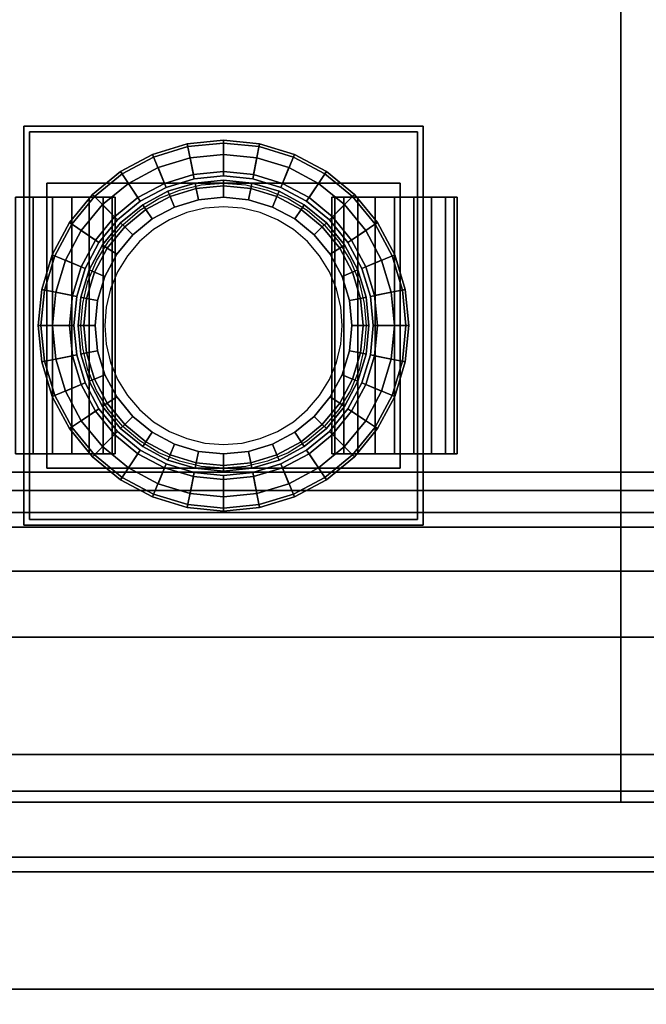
# Model space of a CAD drawing. Header units: metres. Extents: x -2 to 38, y -14 to 35.9.
# Tile 13 of 39: x 16.4 to 18.1, y 11.1 to 13.8. Entities that reach past the tile are written whole.
import ezdxf

# ---------------------------------------------------------------- set-up
doc = ezdxf.new("R2010")
doc.units = ezdxf.units.M
for name, color, linetype in [('GRANITE', 8, 'Continuous'), ('GRAVEL', 8, 'Continuous'), ('PLASTER', 8, 'Continuous'), ('SLATE', 8, 'Continuous'), ('STUCCO', 8, 'Continuous')]:
    doc.layers.add(name, color=color, linetype=linetype)

msp = doc.modelspace()

# ---------------------------------------------------------------- linework, layer by layer
at = {"layer": 'GRANITE'}
for points in [[(13, 12.1), (13, 15.4), (23, 15.4), (23, 12.1)], [(13, 12.1), (23, 12.1), (23, 15.4), (13, 15.4)], [(14.4, 10.18), (14.4, 12.1), (21.6, 12.1), (21.6, 10.18)], [(14.4, 10.5), (14.4, 12.1), (21.6, 12.1), (21.6, 10.5)], [(14.4, 10.82), (14.4, 12.1), (21.6, 12.1), (21.6, 10.82)], [(14.4, 11.14), (14.4, 12.1), (21.6, 12.1), (21.6, 11.14)], [(14.4, 11.46), (14.4, 12.1), (21.6, 12.1), (21.6, 11.46)], [(14.4, 11.78), (14.4, 12.1), (21.6, 12.1), (21.6, 11.78)], [(14.4, 10.18), (21.6, 10.18), (21.6, 12.1), (14.4, 12.1)], [(14.4, 10.5), (21.6, 10.5), (21.6, 12.1), (14.4, 12.1)], [(14.4, 10.82), (21.6, 10.82), (21.6, 12.1), (14.4, 12.1)], [(14.4, 11.14), (21.6, 11.14), (21.6, 12.1), (14.4, 12.1)], [(14.4, 11.46), (21.6, 11.46), (21.6, 12.1), (14.4, 12.1)], [(14.4, 11.78), (21.6, 11.78), (21.6, 12.1), (14.4, 12.1)]]:
    msp.add_lwpolyline(points, close=True, dxfattribs=at)
at = {"layer": 'GRAVEL'}
for points in [[(-2, -14), (-2, 11.5), (38, 11.5), (38, -14)], [(-2, -14), (38, -14), (38, 11.5), (-2, 11.5)]]:
    msp.add_lwpolyline(points, close=True, dxfattribs=at)
at = {"layer": 'PLASTER'}
for points in [[(13.45, 15.4), (22.55, 15.4), (22.55, 12.55), (13.45, 12.55)], [(18, 15.4), (13.45, 15.4), (13.45, 12.55), (18, 12.55)], [(13.69, 12.44), (13.69, 15.4), (22.31, 15.4), (22.31, 12.44)], [(13.69, 12.44), (22.31, 12.44), (22.31, 15.4), (13.69, 15.4)], [(22.55, 15.4), (18, 15.4), (18, 12.55), (22.55, 12.55)]]:
    msp.add_lwpolyline(points, close=True, dxfattribs=at)
at = {"layer": 'SLATE'}
for points in [[(12.93, 11.68), (18, 11.68), (18, 17), (12.93, 17)], [(18, 17), (12.93, 17), (12.93, 11.68), (18, 11.68)], [(18, 11.68), (23.07, 11.68), (23.07, 17), (18, 17)], [(23.07, 17), (18, 17), (18, 11.68), (23.07, 11.68)]]:
    msp.add_lwpolyline(points, close=True, dxfattribs=at)
at = {"layer": 'STUCCO'}
for points in [[(12.93, 11.68), (12.93, 15.4), (23.07, 15.4), (23.07, 11.68)], [(12.93, 11.68), (23.07, 11.68), (23.07, 15.4), (12.93, 15.4)], [(13.03, 11.78), (13.03, 15.4), (22.97, 15.4), (22.97, 11.78)], [(13.03, 11.78), (22.97, 11.78), (22.97, 15.4), (13.03, 15.4)], [(13.35, 12.1), (13.35, 15.4), (22.65, 15.4), (22.65, 12.1)], [(13.35, 12.1), (22.65, 12.1), (22.65, 15.4), (13.35, 15.4)], [(13.53, 12.28), (13.53, 15.4), (22.47, 15.4), (22.47, 12.28)], [(13.53, 12.28), (22.47, 12.28), (22.47, 15.4), (13.53, 15.4)], [(13.65, 12.4), (13.65, 15.4), (22.35, 15.4), (22.35, 12.4)], [(13.65, 12.4), (22.35, 12.4), (22.35, 15.4), (13.65, 15.4)], [(16.3722, 12.4056), (16.3722, 13.4944), (17.4611, 13.4944), (17.4611, 12.4056)], [(16.3722, 12.4056), (17.4611, 12.4056), (17.4611, 13.4944), (16.3722, 13.4944)], [(16.3878, 12.4211), (16.3878, 13.4789), (17.4456, 13.4789), (17.4456, 12.4211)], [(16.3878, 12.4211), (17.4456, 12.4211), (17.4456, 13.4789), (16.3878, 13.4789)], [(16.9167, 13.4478), (16.8196, 13.4382), (16.818, 13.4458), (16.9167, 13.4556)], [(16.9167, 13.4556), (16.818, 13.4458), (16.8347, 13.3619), (16.9167, 13.37)], [(17.0138, 13.4382), (16.9167, 13.4478), (16.9167, 13.4556), (17.0153, 13.4458)], [(17.0153, 13.4458), (16.9167, 13.4556), (16.9167, 13.37), (16.9986, 13.3619)], [(17.4049, 12.8529), (17.3766, 12.7595), (17.3305, 12.6735), (17.2687, 12.598), (17.1932, 12.5361), (17.1072, 12.4901), (17.0138, 12.4618), (16.9167, 12.4522), (16.8196, 12.4618), (16.7262, 12.4901), (16.6401, 12.5361), (16.5647, 12.598), (16.5028, 12.6735), (16.4568, 12.7595), (16.4285, 12.8529), (16.4189, 12.95), (16.4285, 13.0471), (16.4568, 13.1405), (16.5028, 13.2265), (16.5647, 13.302), (16.6401, 13.3639), (16.7262, 13.4099), (16.8196, 13.4382), (16.9167, 13.4478), (17.0138, 13.4382), (17.1072, 13.4099), (17.1932, 13.3639), (17.2687, 13.302), (17.3305, 13.2265), (17.3766, 13.1405), (17.4049, 13.0471), (17.4144, 12.95)], [(16.8196, 13.4382), (16.7262, 13.4099), (16.7232, 13.4171), (16.818, 13.4458)], [(16.818, 13.4458), (16.7232, 13.4171), (16.7559, 13.338), (16.8347, 13.3619)], [(17.1101, 13.4171), (17.0153, 13.4458), (16.9986, 13.3619), (17.0774, 13.338)], [(17.1072, 13.4099), (17.0138, 13.4382), (17.0153, 13.4458), (17.1101, 13.4171)], [(16.7262, 13.4099), (16.6401, 13.3639), (16.6358, 13.3704), (16.7232, 13.4171)], [(16.7232, 13.4171), (16.6358, 13.3704), (16.6833, 13.2992), (16.7559, 13.338)], [(16.8347, 13.3619), (16.7559, 13.338), (16.7381, 13.3811), (16.8256, 13.4077)], [(16.8256, 13.4077), (16.7381, 13.3811), (16.7604, 13.3272), (16.837, 13.3505)], [(16.9167, 13.37), (16.8347, 13.3619), (16.8256, 13.4077), (16.9167, 13.4167)], [(16.9167, 13.4167), (16.8256, 13.4077), (16.837, 13.3505), (16.9167, 13.3583)], [(16.9986, 13.3619), (16.9167, 13.37), (16.9167, 13.4167), (17.0077, 13.4077)], [(17.0077, 13.4077), (16.9167, 13.4167), (16.9167, 13.3583), (16.9963, 13.3505)], [(17.0953, 13.3811), (17.0077, 13.4077), (16.9963, 13.3505), (17.0729, 13.3272)], [(17.0774, 13.338), (16.9986, 13.3619), (17.0077, 13.4077), (17.0953, 13.3811)], [(17.1975, 13.3704), (17.1101, 13.4171), (17.0774, 13.338), (17.15, 13.2992)], [(17.1932, 13.3639), (17.1072, 13.4099), (17.1101, 13.4171), (17.1975, 13.3704)], [(16.7559, 13.338), (16.6833, 13.2992), (16.6574, 13.338), (16.7381, 13.3811)], [(16.7381, 13.3811), (16.6574, 13.338), (16.6898, 13.2895), (16.7604, 13.3272)], [(17.1759, 13.338), (17.0953, 13.3811), (17.0729, 13.3272), (17.1435, 13.2895)], [(17.15, 13.2992), (17.0774, 13.338), (17.0953, 13.3811), (17.1759, 13.338)], [(17.325, 12.95), (17.3172, 13.0297), (17.2939, 13.1063), (17.2562, 13.1769), (17.2054, 13.2387), (17.1435, 13.2895), (17.0729, 13.3272), (16.9963, 13.3505), (16.9167, 13.3583), (16.837, 13.3505), (16.7604, 13.3272), (16.6898, 13.2895), (16.6279, 13.2387), (16.5771, 13.1769), (16.5394, 13.1063), (16.5162, 13.0297), (16.5083, 12.95), (16.5162, 12.8703), (16.5394, 12.7937), (16.5771, 12.7231), (16.6279, 12.6613), (16.6898, 12.6105), (16.7604, 12.5727), (16.837, 12.5495), (16.9167, 12.5417), (16.9963, 12.5495), (17.0729, 12.5727), (17.1435, 12.6105), (17.2054, 12.6613), (17.2562, 12.7231), (17.2939, 12.7937), (17.3172, 12.8703)], [(16.6401, 13.3639), (16.5647, 13.302), (16.5592, 13.3075), (16.6358, 13.3704)], [(16.6358, 13.3704), (16.5592, 13.3075), (16.6197, 13.247), (16.6833, 13.2992)], [(17.2741, 13.3075), (17.1975, 13.3704), (17.15, 13.2992), (17.2137, 13.247)], [(17.2687, 13.302), (17.1932, 13.3639), (17.1975, 13.3704), (17.2741, 13.3075)], [(16.4344, 12.5611), (16.4344, 13.3389), (17.3989, 13.3389), (17.3989, 12.5611)], [(16.4344, 12.5611), (17.3989, 12.5611), (17.3989, 13.3389), (16.4344, 13.3389)], [(17.3133, 12.95), (17.3057, 13.0274), (17.2831, 13.1018), (17.2465, 13.1704), (17.1972, 13.2305), (17.137, 13.2798), (17.0685, 13.3165), (16.9941, 13.339), (16.9167, 13.3467), (16.8393, 13.339), (16.7649, 13.3165), (16.6963, 13.2798), (16.6362, 13.2305), (16.5868, 13.1704), (16.5502, 13.1018), (16.5276, 13.0274), (16.52, 12.95), (16.5276, 12.8726), (16.5502, 12.7982), (16.5868, 12.7296), (16.6362, 12.6695), (16.6963, 12.6202), (16.7649, 12.5835), (16.8393, 12.561), (16.9167, 12.5533), (16.9941, 12.561), (17.0685, 12.5835), (17.137, 12.6202), (17.1972, 12.6695), (17.2465, 12.7296), (17.2831, 12.7982), (17.3057, 12.8726)], [(17.3008, 12.8892), (17.2865, 12.8298), (17.2632, 12.7735), (17.2313, 12.7214), (17.1916, 12.675), (17.1453, 12.6354), (17.0932, 12.6035), (17.0368, 12.5801), (16.9775, 12.5659), (16.9167, 12.5611), (16.8558, 12.5659), (16.7965, 12.5801), (16.7401, 12.6035), (16.6881, 12.6354), (16.6417, 12.675), (16.602, 12.7214), (16.5702, 12.7735), (16.5468, 12.8298), (16.5326, 12.8892), (16.5278, 12.95), (16.5326, 13.0108), (16.5468, 13.0702), (16.5702, 13.1265), (16.602, 13.1786), (16.6417, 13.225), (16.6881, 13.2646), (16.7401, 13.2965), (16.7965, 13.3199), (16.8558, 13.3341), (16.9167, 13.3389), (16.9775, 13.3341), (17.0368, 13.3199), (17.0932, 13.2965), (17.1453, 13.2646), (17.1916, 13.225), (17.2313, 13.1786), (17.2632, 13.1265), (17.2865, 13.0702), (17.3008, 13.0108), (17.3056, 12.95)], [(16.6833, 13.2992), (16.6197, 13.247), (16.5867, 13.28), (16.6574, 13.338)], [(16.6574, 13.338), (16.5867, 13.28), (16.6279, 13.2387), (16.6898, 13.2895)], [(16.8423, 13.3238), (16.7708, 13.3021), (16.7649, 13.3165), (16.8393, 13.339)], [(16.8484, 13.2933), (16.7827, 13.2734), (16.7708, 13.3021), (16.8423, 13.3238)], [(16.9167, 13.3311), (16.8423, 13.3238), (16.8393, 13.339), (16.9167, 13.3467)], [(16.9167, 13.3), (16.8484, 13.2933), (16.8423, 13.3238), (16.9167, 13.3311)], [(16.991, 13.3238), (16.9167, 13.3311), (16.9167, 13.3467), (16.9941, 13.339)], [(16.985, 13.2933), (16.9167, 13.3), (16.9167, 13.3311), (16.991, 13.3238)], [(17.0506, 13.2734), (16.985, 13.2933), (16.991, 13.3238), (17.0625, 13.3021)], [(17.0625, 13.3021), (16.991, 13.3238), (16.9941, 13.339), (17.0685, 13.3165)], [(17.2466, 13.28), (17.1759, 13.338), (17.1435, 13.2895), (17.2054, 13.2387)], [(17.2137, 13.247), (17.15, 13.2992), (17.1759, 13.338), (17.2466, 13.28)], [(16.3494, 13.3), (16.3971, 13.3), (16.3971, 12.6), (16.3494, 12.6)], [(16.3971, 13.3), (16.3494, 13.3), (16.3494, 12.6), (16.3971, 12.6)], [(16.3971, 13.3), (16.45, 13.3), (16.45, 12.6), (16.3971, 12.6)], [(16.45, 13.3), (16.3971, 13.3), (16.3971, 12.6), (16.45, 12.6)], [(16.45, 13.3), (16.5029, 13.3), (16.5029, 12.6), (16.45, 12.6)], [(16.5029, 13.3), (16.45, 13.3), (16.45, 12.6), (16.5029, 12.6)], [(16.5647, 13.302), (16.5028, 13.2265), (16.4963, 13.2309), (16.5592, 13.3075)], [(16.5592, 13.3075), (16.4963, 13.2309), (16.5675, 13.1833), (16.6197, 13.247)], [(16.5029, 13.3), (16.5506, 13.3), (16.5506, 12.6), (16.5029, 12.6)], [(16.5506, 13.3), (16.5029, 13.3), (16.5029, 12.6), (16.5506, 12.6)], [(16.5506, 13.3), (16.5884, 13.3), (16.5884, 12.6), (16.5506, 12.6)], [(16.5884, 13.3), (16.5506, 13.3), (16.5506, 12.6), (16.5884, 12.6)], [(17.2599, 12.8817), (17.24, 12.8161), (17.2077, 12.7555), (17.1641, 12.7025), (17.1111, 12.659), (17.0506, 12.6266), (16.985, 12.6067), (16.9167, 12.6), (16.8484, 12.6067), (16.7827, 12.6266), (16.7222, 12.659), (16.6692, 12.7025), (16.6257, 12.7555), (16.5933, 12.8161), (16.5734, 12.8817), (16.5667, 12.95), (16.5734, 13.0183), (16.5933, 13.0839), (16.6257, 13.1445), (16.6692, 13.1975), (16.7222, 13.241), (16.7827, 13.2734), (16.8484, 13.2933), (16.9167, 13.3), (16.985, 13.2933), (17.0506, 13.2734), (17.1111, 13.241), (17.1641, 13.1975), (17.2077, 13.1445), (17.24, 13.0839), (17.2599, 13.0183), (17.2667, 12.95)], [(16.5884, 13.3), (16.6127, 13.3), (16.6127, 12.6), (16.5884, 12.6)], [(16.6127, 13.3), (16.5884, 13.3), (16.5884, 12.6), (16.6127, 12.6)], [(16.6127, 13.3), (16.6211, 13.3), (16.6211, 12.6), (16.6127, 12.6)], [(16.6211, 13.3), (16.6127, 13.3), (16.6127, 12.6), (16.6211, 12.6)], [(16.7708, 13.3021), (16.7049, 13.2669), (16.6963, 13.2798), (16.7649, 13.3165)], [(16.7827, 13.2734), (16.7222, 13.241), (16.7049, 13.2669), (16.7708, 13.3021)], [(17.1111, 13.241), (17.0506, 13.2734), (17.0625, 13.3021), (17.1284, 13.2669)], [(17.1284, 13.2669), (17.0625, 13.3021), (17.0685, 13.3165), (17.137, 13.2798)], [(17.2122, 13.3), (17.2206, 13.3), (17.2206, 12.6), (17.2122, 12.6)], [(17.2206, 13.3), (17.2122, 13.3), (17.2122, 12.6), (17.2206, 12.6)], [(17.337, 13.2309), (17.2741, 13.3075), (17.2137, 13.247), (17.2659, 13.1833)], [(17.2206, 13.3), (17.2449, 13.3), (17.2449, 12.6), (17.2206, 12.6)], [(17.2449, 13.3), (17.2206, 13.3), (17.2206, 12.6), (17.2449, 12.6)], [(17.2449, 13.3), (17.2828, 13.3), (17.2828, 12.6), (17.2449, 12.6)], [(17.2828, 13.3), (17.2449, 13.3), (17.2449, 12.6), (17.2828, 12.6)], [(17.3305, 13.2265), (17.2687, 13.302), (17.2741, 13.3075), (17.337, 13.2309)], [(17.2828, 13.3), (17.3305, 13.3), (17.3305, 12.6), (17.2828, 12.6)], [(17.3305, 13.3), (17.2828, 13.3), (17.2828, 12.6), (17.3305, 12.6)], [(17.3305, 13.3), (17.3833, 13.3), (17.3833, 12.6), (17.3305, 12.6)], [(17.3833, 13.3), (17.3305, 13.3), (17.3305, 12.6), (17.3833, 12.6)], [(17.3833, 13.3), (17.4362, 13.3), (17.4362, 12.6), (17.3833, 12.6)], [(17.4362, 13.3), (17.3833, 13.3), (17.3833, 12.6), (17.4362, 12.6)], [(17.4362, 13.3), (17.4839, 13.3), (17.4839, 12.6), (17.4362, 12.6)], [(17.4839, 13.3), (17.4362, 13.3), (17.4362, 12.6), (17.4839, 12.6)], [(17.4839, 13.3), (17.5218, 13.3), (17.5218, 12.6), (17.4839, 12.6)], [(17.5218, 13.3), (17.4839, 13.3), (17.4839, 12.6), (17.5218, 12.6)], [(17.5218, 13.3), (17.5461, 13.3), (17.5461, 12.6), (17.5218, 12.6)], [(17.5461, 13.3), (17.5218, 13.3), (17.5218, 12.6), (17.5461, 12.6)], [(17.5461, 13.3), (17.5544, 13.3), (17.5544, 12.6), (17.5461, 12.6)], [(17.5544, 13.3), (17.5461, 13.3), (17.5461, 12.6), (17.5544, 12.6)], [(16.6197, 13.247), (16.5675, 13.1833), (16.5286, 13.2093), (16.5867, 13.28)], [(16.5867, 13.28), (16.5286, 13.2093), (16.5771, 13.1769), (16.6279, 13.2387)], [(17.2407, 12.95), (17.2368, 13.0007), (17.2249, 13.0501), (17.2054, 13.0971), (17.1789, 13.1405), (17.1458, 13.1791), (17.1072, 13.2122), (17.0638, 13.2387), (17.0168, 13.2582), (16.9674, 13.2701), (16.9167, 13.2741), (16.866, 13.2701), (16.8165, 13.2582), (16.7695, 13.2387), (16.7262, 13.2122), (16.6875, 13.1791), (16.6545, 13.1405), (16.6279, 13.0971), (16.6085, 13.0501), (16.5966, 13.0007), (16.5926, 12.95), (16.5966, 12.8993), (16.6085, 12.8499), (16.6279, 12.8029), (16.6545, 12.7595), (16.6875, 12.7209), (16.7262, 12.6878), (16.7695, 12.6613), (16.8165, 12.6418), (16.866, 12.6299), (16.9167, 12.6259), (16.9674, 12.6299), (17.0168, 12.6418), (17.0638, 12.6613), (17.1072, 12.6878), (17.1458, 12.7209), (17.1789, 12.7595), (17.2054, 12.8029), (17.2249, 12.8499), (17.2368, 12.8993)], [(16.7049, 13.2669), (16.6472, 13.2195), (16.6362, 13.2305), (16.6963, 13.2798)], [(16.7222, 13.241), (16.6692, 13.1975), (16.6472, 13.2195), (16.7049, 13.2669)], [(17.1641, 13.1975), (17.1111, 13.241), (17.1284, 13.2669), (17.1862, 13.2195)], [(17.1862, 13.2195), (17.1284, 13.2669), (17.137, 13.2798), (17.1972, 13.2305)], [(17.3047, 13.2093), (17.2466, 13.28), (17.2054, 13.2387), (17.2562, 13.1769)], [(17.2659, 13.1833), (17.2137, 13.247), (17.2466, 13.28), (17.3047, 13.2093)], [(16.5028, 13.2265), (16.4568, 13.1405), (16.4496, 13.1435), (16.4963, 13.2309)], [(16.4963, 13.2309), (16.4496, 13.1435), (16.5286, 13.1107), (16.5675, 13.1833)], [(16.6472, 13.2195), (16.5998, 13.1617), (16.5868, 13.1704), (16.6362, 13.2305)], [(16.6692, 13.1975), (16.6257, 13.1445), (16.5998, 13.1617), (16.6472, 13.2195)], [(17.2077, 13.1445), (17.1641, 13.1975), (17.1862, 13.2195), (17.2336, 13.1617)], [(17.2336, 13.1617), (17.1862, 13.2195), (17.1972, 13.2305), (17.2465, 13.1704)], [(17.3837, 13.1435), (17.337, 13.2309), (17.2659, 13.1833), (17.3047, 13.1107)], [(17.3766, 13.1405), (17.3305, 13.2265), (17.337, 13.2309), (17.3837, 13.1435)], [(16.5675, 13.1833), (16.5286, 13.1107), (16.4855, 13.1286), (16.5286, 13.2093)], [(16.5286, 13.2093), (16.4855, 13.1286), (16.5394, 13.1063), (16.5771, 13.1769)], [(17.3478, 13.1286), (17.3047, 13.2093), (17.2562, 13.1769), (17.2939, 13.1063)], [(17.3047, 13.1107), (17.2659, 13.1833), (17.3047, 13.2093), (17.3478, 13.1286)], [(16.5998, 13.1617), (16.5646, 13.0958), (16.5502, 13.1018), (16.5868, 13.1704)], [(16.6257, 13.1445), (16.5933, 13.0839), (16.5646, 13.0958), (16.5998, 13.1617)], [(17.24, 13.0839), (17.2077, 13.1445), (17.2336, 13.1617), (17.2688, 13.0958)], [(17.2688, 13.0958), (17.2336, 13.1617), (17.2465, 13.1704), (17.2831, 13.1018)], [(16.4568, 13.1405), (16.4285, 13.0471), (16.4208, 13.0486), (16.4496, 13.1435)], [(16.4496, 13.1435), (16.4208, 13.0486), (16.5047, 13.0319), (16.5286, 13.1107)], [(17.4125, 13.0486), (17.3837, 13.1435), (17.3047, 13.1107), (17.3286, 13.0319)], [(17.4049, 13.0471), (17.3766, 13.1405), (17.3837, 13.1435), (17.4125, 13.0486)], [(16.5286, 13.1107), (16.5047, 13.0319), (16.459, 13.041), (16.4855, 13.1286)], [(16.4855, 13.1286), (16.459, 13.041), (16.5162, 13.0297), (16.5394, 13.1063)], [(17.3744, 13.041), (17.3478, 13.1286), (17.2939, 13.1063), (17.3172, 13.0297)], [(17.3286, 13.0319), (17.3047, 13.1107), (17.3478, 13.1286), (17.3744, 13.041)], [(16.5646, 13.0958), (16.5429, 13.0244), (16.5276, 13.0274), (16.5502, 13.1018)], [(16.5933, 13.0839), (16.5734, 13.0183), (16.5429, 13.0244), (16.5646, 13.0958)], [(17.2599, 13.0183), (17.24, 13.0839), (17.2688, 13.0958), (17.2904, 13.0244)], [(17.2904, 13.0244), (17.2688, 13.0958), (17.2831, 13.1018), (17.3057, 13.0274)], [(16.4285, 13.0471), (16.4189, 12.95), (16.4111, 12.95), (16.4208, 13.0486)], [(16.4208, 13.0486), (16.4111, 12.95), (16.4967, 12.95), (16.5047, 13.0319)], [(16.5047, 13.0319), (16.4967, 12.95), (16.45, 12.95), (16.459, 13.041)], [(16.459, 13.041), (16.45, 12.95), (16.5083, 12.95), (16.5162, 13.0297)], [(16.5429, 13.0244), (16.5356, 12.95), (16.52, 12.95), (16.5276, 13.0274)], [(17.2978, 12.95), (17.2904, 13.0244), (17.3057, 13.0274), (17.3133, 12.95)], [(17.3833, 12.95), (17.3744, 13.041), (17.3172, 13.0297), (17.325, 12.95)], [(17.4222, 12.95), (17.4125, 13.0486), (17.3286, 13.0319), (17.3367, 12.95)], [(17.3367, 12.95), (17.3286, 13.0319), (17.3744, 13.041), (17.3833, 12.95)], [(17.4144, 12.95), (17.4049, 13.0471), (17.4125, 13.0486), (17.4222, 12.95)], [(16.5734, 13.0183), (16.5667, 12.95), (16.5356, 12.95), (16.5429, 13.0244)], [(17.2667, 12.95), (17.2599, 13.0183), (17.2904, 13.0244), (17.2978, 12.95)], [(16.4189, 12.95), (16.4285, 12.8529), (16.4208, 12.8514), (16.4111, 12.95)], [(16.4111, 12.95), (16.4208, 12.8514), (16.5047, 12.8681), (16.4967, 12.95)], [(16.4967, 12.95), (16.5047, 12.8681), (16.459, 12.859), (16.45, 12.95)], [(16.45, 12.95), (16.459, 12.859), (16.5162, 12.8703), (16.5083, 12.95)], [(16.5356, 12.95), (16.5429, 12.8757), (16.5276, 12.8726), (16.52, 12.95)], [(16.5667, 12.95), (16.5734, 12.8817), (16.5429, 12.8757), (16.5356, 12.95)], [(17.2599, 12.8817), (17.2667, 12.95), (17.2978, 12.95), (17.2904, 12.8757)], [(17.2904, 12.8757), (17.2978, 12.95), (17.3133, 12.95), (17.3057, 12.8726)], [(17.3744, 12.859), (17.3833, 12.95), (17.325, 12.95), (17.3172, 12.8703)], [(17.4125, 12.8514), (17.4222, 12.95), (17.3367, 12.95), (17.3286, 12.8681)], [(17.3286, 12.8681), (17.3367, 12.95), (17.3833, 12.95), (17.3744, 12.859)], [(17.4049, 12.8529), (17.4144, 12.95), (17.4222, 12.95), (17.4125, 12.8514)], [(16.4208, 12.8514), (16.4496, 12.7565), (16.5286, 12.7893), (16.5047, 12.8681)], [(16.459, 12.859), (16.4855, 12.7714), (16.5394, 12.7937), (16.5162, 12.8703)], [(16.5047, 12.8681), (16.5286, 12.7893), (16.4855, 12.7714), (16.459, 12.859)], [(16.5429, 12.8757), (16.5646, 12.8042), (16.5502, 12.7982), (16.5276, 12.8726)], [(16.5734, 12.8817), (16.5933, 12.8161), (16.5646, 12.8042), (16.5429, 12.8757)], [(17.24, 12.8161), (17.2599, 12.8817), (17.2904, 12.8757), (17.2688, 12.8042)], [(17.2688, 12.8042), (17.2904, 12.8757), (17.3057, 12.8726), (17.2831, 12.7982)], [(17.3478, 12.7714), (17.3744, 12.859), (17.3172, 12.8703), (17.2939, 12.7937)], [(17.3837, 12.7565), (17.4125, 12.8514), (17.3286, 12.8681), (17.3047, 12.7893)], [(17.3047, 12.7893), (17.3286, 12.8681), (17.3744, 12.859), (17.3478, 12.7714)], [(16.4285, 12.8529), (16.4568, 12.7595), (16.4496, 12.7565), (16.4208, 12.8514)], [(17.3766, 12.7595), (17.4049, 12.8529), (17.4125, 12.8514), (17.3837, 12.7565)], [(16.5933, 12.8161), (16.6257, 12.7555), (16.5998, 12.7383), (16.5646, 12.8042)], [(17.2077, 12.7555), (17.24, 12.8161), (17.2688, 12.8042), (17.2336, 12.7383)], [(16.4496, 12.7565), (16.4963, 12.6691), (16.5675, 12.7167), (16.5286, 12.7893)], [(16.4855, 12.7714), (16.5286, 12.6907), (16.5771, 12.7231), (16.5394, 12.7937)], [(16.5286, 12.7893), (16.5675, 12.7167), (16.5286, 12.6907), (16.4855, 12.7714)], [(16.5646, 12.8042), (16.5998, 12.7383), (16.5868, 12.7296), (16.5502, 12.7982)], [(17.2336, 12.7383), (17.2688, 12.8042), (17.2831, 12.7982), (17.2465, 12.7296)], [(17.3047, 12.6907), (17.3478, 12.7714), (17.2939, 12.7937), (17.2562, 12.7231)], [(17.337, 12.6691), (17.3837, 12.7565), (17.3047, 12.7893), (17.2659, 12.7167)], [(17.2659, 12.7167), (17.3047, 12.7893), (17.3478, 12.7714), (17.3047, 12.6907)], [(16.4568, 12.7595), (16.5028, 12.6735), (16.4963, 12.6691), (16.4496, 12.7565)], [(17.3305, 12.6735), (17.3766, 12.7595), (17.3837, 12.7565), (17.337, 12.6691)], [(16.5998, 12.7383), (16.6472, 12.6805), (16.6362, 12.6695), (16.5868, 12.7296)], [(16.6257, 12.7555), (16.6692, 12.7025), (16.6472, 12.6805), (16.5998, 12.7383)], [(17.1641, 12.7025), (17.2077, 12.7555), (17.2336, 12.7383), (17.1862, 12.6805)], [(17.1862, 12.6805), (17.2336, 12.7383), (17.2465, 12.7296), (17.1972, 12.6695)], [(16.4963, 12.6691), (16.5592, 12.5925), (16.6197, 12.653), (16.5675, 12.7167)], [(16.5286, 12.6907), (16.5867, 12.62), (16.6279, 12.6613), (16.5771, 12.7231)], [(16.5675, 12.7167), (16.6197, 12.653), (16.5867, 12.62), (16.5286, 12.6907)], [(16.6692, 12.7025), (16.7222, 12.659), (16.7049, 12.6331), (16.6472, 12.6805)], [(17.1111, 12.659), (17.1641, 12.7025), (17.1862, 12.6805), (17.1284, 12.6331)], [(17.2466, 12.62), (17.3047, 12.6907), (17.2562, 12.7231), (17.2054, 12.6613)], [(17.2741, 12.5925), (17.337, 12.6691), (17.2659, 12.7167), (17.2137, 12.653)], [(17.2137, 12.653), (17.2659, 12.7167), (17.3047, 12.6907), (17.2466, 12.62)], [(16.6472, 12.6805), (16.7049, 12.6331), (16.6963, 12.6202), (16.6362, 12.6695)], [(17.1284, 12.6331), (17.1862, 12.6805), (17.1972, 12.6695), (17.137, 12.6202)], [(16.5028, 12.6735), (16.5647, 12.598), (16.5592, 12.5925), (16.4963, 12.6691)], [(16.5592, 12.5925), (16.6358, 12.5297), (16.6833, 12.6008), (16.6197, 12.653)], [(16.5867, 12.62), (16.6574, 12.562), (16.6898, 12.6105), (16.6279, 12.6613)], [(16.6197, 12.653), (16.6833, 12.6008), (16.6574, 12.562), (16.5867, 12.62)], [(16.7222, 12.659), (16.7827, 12.6266), (16.7708, 12.5979), (16.7049, 12.6331)], [(17.0506, 12.6266), (17.1111, 12.659), (17.1284, 12.6331), (17.0625, 12.5979)], [(17.1759, 12.562), (17.2466, 12.62), (17.2054, 12.6613), (17.1435, 12.6105)], [(17.1975, 12.5297), (17.2741, 12.5925), (17.2137, 12.653), (17.15, 12.6008)], [(17.15, 12.6008), (17.2137, 12.653), (17.2466, 12.62), (17.1759, 12.562)], [(17.2687, 12.598), (17.3305, 12.6735), (17.337, 12.6691), (17.2741, 12.5925)], [(16.7049, 12.6331), (16.7708, 12.5979), (16.7649, 12.5835), (16.6963, 12.6202)], [(16.7827, 12.6266), (16.8484, 12.6067), (16.8423, 12.5762), (16.7708, 12.5979)], [(16.985, 12.6067), (17.0506, 12.6266), (17.0625, 12.5979), (16.991, 12.5762)], [(17.0625, 12.5979), (17.1284, 12.6331), (17.137, 12.6202), (17.0685, 12.5835)], [(16.5647, 12.598), (16.6401, 12.5361), (16.6358, 12.5297), (16.5592, 12.5925)], [(16.6358, 12.5297), (16.7232, 12.4829), (16.7559, 12.562), (16.6833, 12.6008)], [(16.6574, 12.562), (16.7381, 12.5189), (16.7604, 12.5727), (16.6898, 12.6105)], [(16.6833, 12.6008), (16.7559, 12.562), (16.7381, 12.5189), (16.6574, 12.562)], [(16.7708, 12.5979), (16.8423, 12.5762), (16.8393, 12.561), (16.7649, 12.5835)], [(16.8484, 12.6067), (16.9167, 12.6), (16.9167, 12.5689), (16.8423, 12.5762)], [(16.9167, 12.6), (16.985, 12.6067), (16.991, 12.5762), (16.9167, 12.5689)], [(16.991, 12.5762), (17.0625, 12.5979), (17.0685, 12.5835), (16.9941, 12.561)], [(17.0953, 12.5189), (17.1759, 12.562), (17.1435, 12.6105), (17.0729, 12.5727)], [(17.1101, 12.4829), (17.1975, 12.5297), (17.15, 12.6008), (17.0774, 12.562)], [(17.0774, 12.562), (17.15, 12.6008), (17.1759, 12.562), (17.0953, 12.5189)], [(17.1932, 12.5361), (17.2687, 12.598), (17.2741, 12.5925), (17.1975, 12.5297)], [(16.7381, 12.5189), (16.8256, 12.4923), (16.837, 12.5495), (16.7604, 12.5727)], [(16.8423, 12.5762), (16.9167, 12.5689), (16.9167, 12.5533), (16.8393, 12.561)], [(16.9167, 12.5689), (16.991, 12.5762), (16.9941, 12.561), (16.9167, 12.5533)], [(17.0077, 12.4923), (17.0953, 12.5189), (17.0729, 12.5727), (16.9963, 12.5495)], [(16.7232, 12.4829), (16.818, 12.4542), (16.8347, 12.5381), (16.7559, 12.562)], [(16.7559, 12.562), (16.8347, 12.5381), (16.8256, 12.4923), (16.7381, 12.5189)], [(16.8256, 12.4923), (16.9167, 12.4833), (16.9167, 12.5417), (16.837, 12.5495)], [(16.9167, 12.4833), (17.0077, 12.4923), (16.9963, 12.5495), (16.9167, 12.5417)], [(17.0153, 12.4542), (17.1101, 12.4829), (17.0774, 12.562), (16.9986, 12.5381)], [(16.9986, 12.5381), (17.0774, 12.562), (17.0953, 12.5189), (17.0077, 12.4923)], [(16.6401, 12.5361), (16.7262, 12.4901), (16.7232, 12.4829), (16.6358, 12.5297)], [(16.818, 12.4542), (16.9167, 12.4444), (16.9167, 12.53), (16.8347, 12.5381)], [(16.8347, 12.5381), (16.9167, 12.53), (16.9167, 12.4833), (16.8256, 12.4923)], [(16.9167, 12.4444), (17.0153, 12.4542), (16.9986, 12.5381), (16.9167, 12.53)], [(16.9167, 12.53), (16.9986, 12.5381), (17.0077, 12.4923), (16.9167, 12.4833)], [(17.1072, 12.4901), (17.1932, 12.5361), (17.1975, 12.5297), (17.1101, 12.4829)], [(12.93, 12.5), (18, 12.5), (18, 11.65), (12.93, 11.65)], [(18, 12.5), (12.93, 12.5), (12.93, 11.65), (18, 11.65)], [(16.7262, 12.4901), (16.8196, 12.4618), (16.818, 12.4542), (16.7232, 12.4829)], [(17.0138, 12.4618), (17.1072, 12.4901), (17.1101, 12.4829), (17.0153, 12.4542)], [(23.07, 11.65), (18, 11.65), (18, 12.5), (23.07, 12.5)], [(18, 11.65), (23.07, 11.65), (23.07, 12.5), (18, 12.5)], [(16.8196, 12.4618), (16.9167, 12.4522), (16.9167, 12.4444), (16.818, 12.4542)], [(16.9167, 12.4522), (17.0138, 12.4618), (17.0153, 12.4542), (16.9167, 12.4444)]]:
    msp.add_lwpolyline(points, close=True, dxfattribs=at)

doc.saveas('drawing.dxf')
